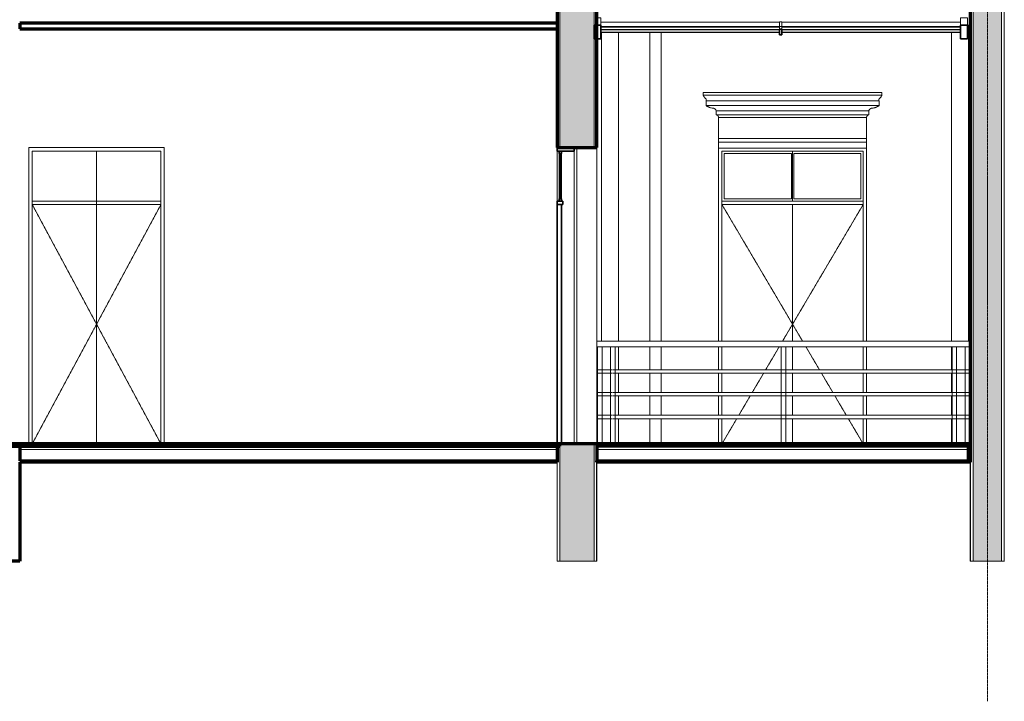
# Model space of a CAD drawing. Header units: millimetres. Extents: x -5363 to 61877, y -2112 to 8822.
# Tile 3 of 17: x 1701 to 10350, y -1231 to 4753. Entities that reach past the tile are written whole.
import ezdxf

# ---------------------------------------------------------------- set-up
doc = ezdxf.new("R2010")
doc.units = ezdxf.units.MM
doc.linetypes.add('_Tracejado pequeno', pattern=[2.25, 1.5, -0.75])
doc.linetypes.add('_Traço - ponto', pattern=[16, 12, -2, 0, -2])
for name, color, linetype, lineweight in [('A-CLNG', 13, 'Continuous', 18), ('A-DOOR', 31, 'Continuous', 18), ('A-DOOR-HDLN', 31, '_Tracejado pequeno', 18), ('A-FLOR', 192, 'Continuous', 18), ('A-FLOR-HRAL', 11, 'Continuous', 18), ('A-FLOR-MCUT', 51, 'Continuous', 18), ('A-GENM', 13, 'Continuous', 18), ('A-GLAZ-CURT', 52, 'Continuous', 18), ('A-GLAZ-CWMG', 51, 'Continuous', 18), ('A-WALL', 113, 'Continuous', 18), ('A-WALL-PATT', 111, 'Continuous', 70), ('S-COLS', 52, 'Continuous', 18), ('S-GRID', 1, 'Continuous', 9)]:
    doc.layers.add(name, color=color, linetype=linetype, lineweight=lineweight)

# ---------------------------------------------------------------- blocks, each defined once
blk = doc.blocks.new('porta dupla - P08 - 1_44 x 2_60 m-4336730-CORTE C - CORTE DE IMPLANTAÇÃO')
at = {"layer": 'A-DOOR', "lineweight": 35}
for p, q in [((6421.1, 3630), (6421.1, 3600)), ((6571.1, 3630), (6421.1, 3630)), ((6421.1, 3600), (6571.1, 3600)), ((6441.1, 3600), (6441.1, 3580)), ((6461.1, 3600), (6441.1, 3600)), ((6441.1, 3580), (6461.1, 3580)), ((6447.1, 3580), (6447.1, 3180)), ((6455.1, 3580), (6447.1, 3580)), ((6455.1, 3180), (6455.1, 3580)), ((6461.1, 3580), (6461.1, 3600)), ((6571.1, 3600), (6571.1, 3630)), ((6471.1, 3160), (6421.1, 3160)), ((6421.1, 3160), (6421.1, 3130)), ((6461.1, 3130), (6421.1, 3130)), ((6421.1, 3130), (6421.1, 1030)), ((6421.1, 3130), (6471.1, 3130)), ((6441.1, 3180), (6441.1, 3160)), ((6461.1, 3180), (6441.1, 3180)), ((6441.1, 3160), (6461.1, 3160)), ((6447.1, 3180), (6455.1, 3180)), ((6461.1, 3160), (6461.1, 3180)), ((6461.1, 1030), (6461.1, 3130)), ((6471.1, 3130), (6471.1, 3160)), ((6421.1, 1030), (6461.1, 1030))]:
    blk.add_line(p, q, dxfattribs=at)
at = {"layer": 'A-DOOR'}
for p, q in [((6421.1, 3160), (6421.1, 3600)), ((6441.1, 3180), (6441.1, 3580)), ((6461.1, 3180), (6461.1, 3580)), ((6571.1, 3600), (6571.1, 1030))]:
    blk.add_line(p, q, dxfattribs=at)
blk = doc.blocks.new('porta dupla - P01 - 1_19 x 2_60 m-4336734-CORTE C - CORTE DE IMPLANTAÇÃO')
at = {"layer": 'A-DOOR'}
for p, q in [((1781.4, 3630), (1781.4, 1030)), ((2971.4, 3630), (1781.4, 3630)), ((1811.4, 1030), (1811.4, 3600)), ((1811.4, 3600), (2941.4, 3600)), ((1811.4, 3600), (2376.4, 3600)), ((1811.4, 1030), (1811.4, 3600)), ((2376.4, 3600), (2941.4, 3600)), ((2376.4, 3600), (2376.4, 1030)), ((2376.4, 3600), (2376.4, 1030)), ((2941.4, 3600), (2941.4, 1030)), ((2941.4, 1030), (2941.4, 3600)), ((2971.4, 1030), (2971.4, 3630)), ((2941.4, 3160), (1811.4, 3160)), ((1811.4, 3160), (1811.4, 3130)), ((1811.4, 3130), (2941.4, 3130)), ((2941.4, 3130), (2941.4, 3160))]:
    blk.add_line(p, q, dxfattribs=at)
at = {"layer": 'A-DOOR-HDLN'}
for p, q in [((1811.4, 3130), (2941.4, 3130)), ((1811.4, 3130), (2376.4, 2080)), ((2941.4, 3130), (2376.4, 2080)), ((2376.4, 2080), (1811.4, 1030)), ((2376.4, 2080), (2941.4, 1030))]:
    blk.add_line(p, q, dxfattribs=at)
blk = doc.blocks.new('Rectangular Mullion - 6x12 cm metal-4019201-CORTE C - CORTE DE IMPLANTAÇÃO')
at = {"layer": 'A-GLAZ-CWMG'}
for p, q in [((9965.8, 4770.7), (10025.8, 4770.7)), ((9965.8, 4729), (9965.8, 4770.7)), ((10025.8, 4729), (10025.8, 4770.7))]:
    blk.add_line(p, q, dxfattribs=at)
blk = doc.blocks.new('System Panel - Vidro 2cm escuro2-4253584-CORTE C - CORTE DE IMPLANTAÇÃO')
at = {"layer": 'A-GLAZ-CURT'}
blk.add_line((8375.8, 4688.6), (6805.8, 4688.6), dxfattribs=at)
at = {"layer": 'A-GLAZ-CURT', "lineweight": 25}
for p, q in [((8375.8, 4664.7), (6805.8, 4664.7)), ((6805.8, 4664.7), (6805.8, 4644.7)), ((6805.8, 4644.7), (8375.8, 4644.7)), ((8375.8, 4644.7), (8375.8, 4664.7))]:
    blk.add_line(p, q, dxfattribs=at)
blk = doc.blocks.new('System Panel - Vidro 2cm escuro2-V8-CORTE C - CORTE DE IMPLANTAÇÃO')
at = {"layer": 'A-GLAZ-CURT'}
blk.add_line((8375.8, 4730.8), (6805.8, 4730.8), dxfattribs=at)
blk = doc.blocks.new('Rectangular Mullion - 6x12 cm metal-4019202-CORTE C - CORTE DE IMPLANTAÇÃO')
at = {"layer": 'A-GLAZ-CWMG', "lineweight": 35}
for p, q in [((6805.8, 4704.7), (6745.8, 4704.7)), ((6745.8, 4704.7), (6745.8, 4584.6)), ((6805.8, 4584.6), (6805.8, 4704.7)), ((6745.8, 4584.6), (6805.8, 4584.6))]:
    blk.add_line(p, q, dxfattribs=at)
at = {"layer": 'A-GLAZ-CWMG'}
blk.add_line((6805.8, 4729), (6805.8, 4704.7), dxfattribs=at)
blk = doc.blocks.new('Rectangular Mullion - 6x12 cm metal-4019203-CORTE C - CORTE DE IMPLANTAÇÃO')
at = {"layer": 'A-GLAZ-CWMG'}
for p, q in [((6771.1, 4770.7), (6805.8, 4770.7)), ((6805.8, 4770.7), (6805.8, 4729))]:
    blk.add_line(p, q, dxfattribs=at)
blk = doc.blocks.new('Rectangular Mullion - 6x12 cm metal-4019205-CORTE C - CORTE DE IMPLANTAÇÃO')
at = {"layer": 'A-GLAZ-CWMG'}
for p, q in [((9965.8, 4704.7), (9965.8, 4729)), ((10025.8, 4704.7), (10025.8, 4729))]:
    blk.add_line(p, q, dxfattribs=at)
at = {"layer": 'A-GLAZ-CWMG', "lineweight": 35}
for p, q in [((10025.8, 4704.7), (9965.8, 4704.7)), ((9965.8, 4704.7), (9965.8, 4584.6)), ((10025.8, 4584.6), (10025.8, 4704.7)), ((9965.8, 4584.6), (10025.8, 4584.6))]:
    blk.add_line(p, q, dxfattribs=at)
blk = doc.blocks.new('Rectangular Mullion - 2x5 cm metal-3947375-CORTE C - CORTE DE IMPLANTAÇÃO')
at = {"layer": 'A-GLAZ-CWMG'}
for p, q in [((8385.8, 4694.4), (6805.8, 4694.4)), ((8385.8, 4693.6), (6805.8, 4693.6)), ((8375.8, 4643.7), (6805.8, 4643.7))]:
    blk.add_line(p, q, dxfattribs=at)
blk = doc.blocks.new('Rectangular Mullion - 2x5 cm metal-3947376-CORTE C - CORTE DE IMPLANTAÇÃO')
at = {"layer": 'A-GLAZ-CWMG'}
for p, q in [((9965.8, 4694.4), (8385.8, 4694.4)), ((9965.8, 4693.6), (8385.8, 4693.6)), ((9965.8, 4643.7), (8395.8, 4643.7))]:
    blk.add_line(p, q, dxfattribs=at)
blk = doc.blocks.new('Rectangular Mullion - 2x5 cm metal-4019198-CORTE C - CORTE DE IMPLANTAÇÃO')
at = {"layer": 'A-GLAZ-CWMG'}
for p, q in [((8375.8, 4735.8), (8395.8, 4735.8)), ((8375.8, 4694.4), (8375.8, 4735.8)), ((8395.8, 4694.4), (8375.8, 4694.4)), ((8395.8, 4694.4), (8395.8, 4735.8))]:
    blk.add_line(p, q, dxfattribs=at)
blk = doc.blocks.new('Rectangular Mullion - 2x5 cm metal-V9-CORTE C - CORTE DE IMPLANTAÇÃO')
at = {"layer": 'A-GLAZ-CWMG'}
for p, q in [((8375.8, 4693.6), (8395.8, 4693.6)), ((8375.8, 4669.7), (8375.8, 4693.6)), ((8395.8, 4669.7), (8395.8, 4693.6))]:
    blk.add_line(p, q, dxfattribs=at)
at = {"layer": 'A-GLAZ-CWMG', "lineweight": 35}
for p, q in [((8395.8, 4669.7), (8375.8, 4669.7)), ((8375.8, 4669.7), (8375.8, 4619.7)), ((8375.8, 4619.7), (8395.8, 4619.7)), ((8395.8, 4619.7), (8395.8, 4669.7))]:
    blk.add_line(p, q, dxfattribs=at)
blk = doc.blocks.new('Railing - 4 cm-3948223-CORTE C - CORTE DE IMPLANTAÇÃO')
at = {"layer": 'A-FLOR-HRAL'}
for p, q in [((6891.1, 1880), (6891.1, 1030)), ((6911.1, 1880), (6891.1, 1880)), ((6931.1, 1880), (6911.1, 1880)), ((6931.1, 1030), (6931.1, 1880))]:
    blk.add_line(p, q, dxfattribs=at)
blk = doc.blocks.new('Railing - 4 cm-V10-CORTE C - CORTE DE IMPLANTAÇÃO')
at = {"layer": 'A-FLOR-HRAL'}
for p, q in [((10006.1, 1880), (10006.1, 1030)), ((10026.1, 1880), (10006.1, 1880)), ((10046.1, 1880), (10026.1, 1880)), ((10046.1, 1030), (10046.1, 1880)), ((10036.1, 1030), (10046.1, 1030))]:
    blk.add_line(p, q, dxfattribs=at)
blk = doc.blocks.new('Railing - Railing-3948267-CORTE C - CORTE DE IMPLANTAÇÃO')
at = {"layer": 'A-FLOR-HRAL'}
for p, q in [((10051.1, 1930), (6771.1, 1930)), ((6771.1, 1880), (10051.1, 1880)), ((6794.3, 1680), (6771.1, 1680)), ((6771.1, 1650), (6794.3, 1650)), ((6909.3, 1680), (6797.9, 1680)), ((6797.9, 1650), (6909.3, 1650)), ((8409.3, 1680), (6912.9, 1680)), ((6912.9, 1650), (8409.3, 1650)), ((9909.3, 1680), (8412.9, 1680)), ((8412.9, 1650), (9909.3, 1650)), ((10024.3, 1680), (9912.9, 1680)), ((9912.9, 1650), (10024.3, 1650)), ((10051.1, 1680), (10027.9, 1680)), ((10027.9, 1650), (10051.1, 1650)), ((6794.3, 1480), (6771.1, 1480)), ((6909.3, 1480), (6797.9, 1480)), ((8409.3, 1480), (6912.9, 1480)), ((9909.3, 1480), (8412.9, 1480)), ((10024.3, 1480), (9912.9, 1480)), ((10051.1, 1480), (10027.9, 1480)), ((6771.1, 1450), (6794.3, 1450)), ((6797.9, 1450), (6909.3, 1450)), ((6912.9, 1450), (8409.3, 1450)), ((8412.9, 1450), (9909.3, 1450)), ((9912.9, 1450), (10024.3, 1450)), ((10027.9, 1450), (10051.1, 1450)), ((6794.3, 1280), (6771.1, 1280)), ((6771.1, 1250), (6794.3, 1250)), ((6909.3, 1280), (6797.9, 1280)), ((6797.9, 1250), (6909.3, 1250)), ((8409.3, 1280), (6912.9, 1280)), ((6912.9, 1250), (8409.3, 1250)), ((9909.3, 1280), (8412.9, 1280)), ((8412.9, 1250), (9909.3, 1250)), ((10024.3, 1280), (9912.9, 1280)), ((9912.9, 1250), (10024.3, 1250)), ((10051.1, 1280), (10027.9, 1280)), ((10027.9, 1250), (10051.1, 1250))]:
    blk.add_line(p, q, dxfattribs=at)
for name, p in [('Railing - 4 cm-3948223-CORTE C - CORTE DE IMPLANTAÇÃO', (-115, 0)), ('Railing - 4 cm-3948223-CORTE C - CORTE DE IMPLANTAÇÃO', (0, 0)), ('Railing - 4 cm-3948223-CORTE C - CORTE DE IMPLANTAÇÃO', (1500, 0)), ('Railing - 4 cm-3948223-CORTE C - CORTE DE IMPLANTAÇÃO', (3000, 0)), ('Railing - 4 cm-V10-CORTE C - CORTE DE IMPLANTAÇÃO', (0, 0))]:
    blk.add_blockref(name, p)
blk = doc.blocks.new('porta dupla - PN05 - 1_30 x 2_60 m-4336725-CORTE C - CORTE DE IMPLANTAÇÃO')
at = {"layer": 'A-DOOR'}
for p, q in [((7869.8, 1930), (7869.8, 3600)), ((7869.8, 3600), (9109.8, 3600)), ((7889.8, 3580), (7889.8, 3180)), ((8479.8, 3580), (7889.8, 3580)), ((8479.8, 3180), (8479.8, 3580)), ((8489.8, 3600), (8489.8, 3160)), ((8489.8, 3600), (8489.8, 3160)), ((9089.8, 3580), (8499.8, 3580)), ((8499.8, 3580), (8499.8, 3180)), ((9089.8, 3180), (9089.8, 3580)), ((9109.8, 3600), (9109.8, 1930)), ((9109.8, 3160), (7869.8, 3160)), ((7869.8, 3130), (9109.8, 3130)), ((8479.8, 3180), (7889.8, 3180)), ((8489.8, 3130), (8489.8, 1930)), ((8489.8, 3130), (8489.8, 1930)), ((9089.8, 3180), (8499.8, 3180)), ((7869.8, 1680), (7869.8, 1880)), ((8489.8, 1880), (8489.8, 1680)), ((8489.8, 1880), (8489.8, 1680)), ((9109.8, 1880), (9109.8, 1680)), ((7869.8, 1480), (7869.8, 1650)), ((8489.8, 1650), (8489.8, 1480)), ((8489.8, 1650), (8489.8, 1480)), ((9109.8, 1650), (9109.8, 1480)), ((7869.8, 1280), (7869.8, 1450)), ((8489.8, 1450), (8489.8, 1280)), ((8489.8, 1450), (8489.8, 1280)), ((9109.8, 1450), (9109.8, 1280)), ((7869.8, 1030), (7869.8, 1250)), ((8489.8, 1250), (8489.8, 1030)), ((8489.8, 1250), (8489.8, 1030)), ((9109.8, 1250), (9109.8, 1030))]:
    blk.add_line(p, q, dxfattribs=at)
at = {"layer": 'A-DOOR-HDLN'}
for p, q in [((7869.8, 3130), (9109.8, 3130)), ((7869.8, 3130), (8489.8, 2080)), ((9109.8, 3130), (8489.8, 2080)), ((8489.8, 2080), (8401.2, 1930)), ((8489.8, 2080), (8578.4, 1930)), ((8371.7, 1880), (8253.6, 1680)), ((8607.9, 1880), (8726, 1680)), ((8235.9, 1650), (8135.5, 1480)), ((8743.7, 1650), (8844.1, 1480)), ((8117.8, 1450), (8017.4, 1280)), ((8861.8, 1450), (8962.2, 1280)), ((7999.7, 1250), (7869.8, 1030)), ((8979.9, 1250), (9109.8, 1030))]:
    blk.add_line(p, q, dxfattribs=at)
blk = doc.blocks.new('ornamento esquadrias - ornamento esquadrias-V23-CORTE C - CORTE DE IMPLANTAÇÃO')
at = {"layer": 'A-GENM'}
for p, q in [((9274.5, 4114.9), (7705.1, 4114.9)), ((7705.1, 4114.9), (7705.1, 4089.9)), ((9274.5, 4089.9), (7705.1, 4089.9)), ((7705.1, 4089.9), (9274.5, 4089.9)), ((9274.5, 4089.9), (9274.5, 4114.9)), ((7730.1, 4039.9), (9249.5, 4039.9)), ((9249.5, 4039.9), (7730.1, 4039.9)), ((7730.1, 4039.9), (7730.1, 3999.9)), ((9249.5, 3999.9), (7730.1, 3999.9)), ((7730.1, 3999.9), (9249.5, 3999.9)), ((9249.5, 3999.9), (9249.5, 4039.9)), ((7820.1, 3953.3), (9159.5, 3953.3)), ((9159.5, 3953.3), (7820.1, 3953.3)), ((7820.1, 3953.3), (7820.1, 3918.3)), ((9159.5, 3918.3), (7820.1, 3918.3)), ((7820.1, 3918.3), (9159.5, 3918.3)), ((9139.8, 3894.9), (7839.8, 3894.9)), ((7839.8, 3894.9), (7839.8, 3709.1)), ((7839.8, 3894.9), (9139.8, 3894.9)), ((9139.8, 3709.1), (9139.8, 3894.9)), ((9159.5, 3918.3), (9159.5, 3953.3)), ((9139.8, 3709.1), (7839.8, 3709.1)), ((7839.8, 3709.1), (9139.8, 3709.1)), ((7839.8, 3679.1), (7839.8, 3709.1)), ((7839.8, 3679.1), (9139.8, 3679.1)), ((7839.8, 3626.1), (7839.8, 3679.1)), ((7839.8, 3679.1), (9139.8, 3679.1)), ((9139.8, 3709.1), (9139.8, 3679.1)), ((9139.8, 3679.1), (9139.8, 3626.1)), ((9139.8, 3626.1), (7839.8, 3626.1))]:
    blk.add_line(p, q, dxfattribs=at)
for points, knots in [([(7723.7, 4063.3), (7722.2, 4064.9), (7719.9, 4067.3), (7717.1, 4070.6), (7715.4, 4072.7), (7714.2, 4074.4), (7713, 4076.1), (7711.8, 4077.8), (7710.8, 4079.4), (7709.8, 4081), (7708.8, 4082.7), (7707.9, 4084.4), (7706.9, 4086.3), (7706.1, 4087.8), (7705.6, 4088.9), (7705.2, 4089.7), (7705.1, 4089.9), (7705.1, 4089.9)], [0, 0, 0, 0, 0.142857, 0.214286, 0.285714, 0.321429, 0.357143, 0.428571, 0.464286, 0.5, 0.571429, 0.625, 0.678571, 0.785714, 0.839286, 0.892857, 1, 1, 1, 1]), ([(9274.5, 4089.9), (9274.5, 4089.9), (9274.3, 4089.5), (9273.6, 4088.1), (9272.9, 4086.6), (9272, 4084.9), (9270.9, 4082.8), (9269.8, 4081), (9268.8, 4079.4), (9267.5, 4077.4), (9266.1, 4075.4), (9264.7, 4073.5), (9263.8, 4072.2), (9262.5, 4070.6), (9260.9, 4068.7), (9258.8, 4066.3), (9257.1, 4064.5), (9255.9, 4063.3)], [0, 0, 0, 0, 0.142857, 0.214286, 0.285714, 0.357143, 0.428571, 0.5, 0.535714, 0.571429, 0.678571, 0.705357, 0.732143, 0.785714, 0.839286, 0.892857, 1, 1, 1, 1]), ([(7730.1, 4039.9), (7730.1, 4039.9), (7730.3, 4040.3), (7731.1, 4041.8), (7731.9, 4044.3), (7732.4, 4047.6), (7732.2, 4051), (7731.6, 4053.6), (7731, 4055), (7730.4, 4056.5), (7729.5, 4057.9), (7728.5, 4059.2), (7726.9, 4061.1), (7725.2, 4062.5), (7723.7, 4063.3)], [0, 0, 0, 0, 0.125, 0.25, 0.375, 0.5, 0.625, 0.6875, 0.71875, 0.75, 0.8125, 0.84375, 0.875, 1, 1, 1, 1]), ([(7730.1, 3999.9), (7731.8, 3998.6), (7735.3, 3996.1), (7740, 3993), (7744.1, 3990.6), (7748.3, 3988.4), (7752.7, 3986.3), (7757.2, 3984.4), (7761.8, 3982.7), (7770.1, 3980), (7777.4, 3978.5), (7782.4, 3977.7)], [-1, -1, -1, -1, -0.875, -0.75, -0.6875, -0.625, -0.5, -0.4375, -0.375, -0.25, 0, 0, 0, 0]), ([(9197.2, 3977.7), (9202.2, 3978.5), (9209.5, 3980), (9217.8, 3982.7), (9222.4, 3984.4), (9225.8, 3985.8), (9229.1, 3987.3), (9232.4, 3988.9), (9235.5, 3990.6), (9239.6, 3993), (9244.3, 3996.1), (9247.8, 3998.6), (9249.5, 3999.9)], [-1, -1, -1, -1, -0.75, -0.625, -0.5625, -0.5, -0.4375, -0.375, -0.3125, -0.25, -0.125, 0, 0, 0, 0]), ([(9255.9, 4063.3), (9255.1, 4062.9), (9253.7, 4061.9), (9251.9, 4060.2), (9250.6, 4058.6), (9249.7, 4057.2), (9248.9, 4055.8), (9248.1, 4053.9), (9247.4, 4051), (9247.1, 4046.2), (9248.3, 4042.3), (9249.3, 4040.3), (9249.5, 4039.9), (9249.5, 4039.9)], [0, 0, 0, 0, 0.0625, 0.125, 0.1875, 0.21875, 0.25, 0.3125, 0.375, 0.5, 0.75, 0.875, 1, 1, 1, 1]), ([(7782.4, 3977.7), (7785.1, 3977.9), (7789.2, 3977.8), (7794.4, 3976.7), (7797.6, 3975.6), (7800.1, 3974.6), (7801.9, 3973.8), (7803.7, 3972.8), (7805.4, 3971.8), (7807, 3970.6), (7808.6, 3969.4), (7810.1, 3968.1), (7811.5, 3966.8), (7812.9, 3965.3), (7814.6, 3963.3), (7817.4, 3959.4), (7819.2, 3955.8), (7820.1, 3953.3)], [-1, -1, -1, -1, -0.833333, -0.75, -0.666667, -0.625, -0.583333, -0.541667, -0.5, -0.458333, -0.416667, -0.375, -0.333333, -0.291667, -0.25, -0.166667, 0, 0, 0, 0]), ([(7820.1, 3918.3), (7821, 3918.1), (7822.4, 3917.7), (7824.1, 3917), (7825.3, 3916.5), (7826.5, 3915.9), (7827.7, 3915.2), (7828.8, 3914.5), (7829.7, 3913.8), (7830.4, 3913.3), (7831.1, 3912.7), (7831.9, 3912), (7832.8, 3911), (7833.7, 3910.1), (7834.6, 3909), (7835.4, 3907.9), (7836.1, 3906.8), (7836.8, 3905.6), (7837.4, 3904.4), (7838.2, 3902.7), (7839.2, 3899.6), (7839.7, 3896.8), (7839.8, 3894.9)], [-1, -1, -1, -1, -0.916667, -0.875, -0.833333, -0.791667, -0.75, -0.708333, -0.666667, -0.645833, -0.625, -0.583333, -0.541667, -0.5, -0.458333, -0.416667, -0.375, -0.333333, -0.291667, -0.25, -0.166667, 0, 0, 0, 0]), ([(9139.8, 3894.9), (9139.9, 3896.8), (9140.4, 3899.6), (9141.6, 3903.2), (9142.6, 3905.2), (9143.5, 3906.8), (9144.2, 3907.9), (9145, 3909), (9145.9, 3910.1), (9146.8, 3911), (9147.7, 3912), (9148.7, 3912.9), (9149.7, 3913.7), (9150.8, 3914.5), (9151.9, 3915.2), (9153.1, 3915.9), (9154.3, 3916.5), (9155.5, 3917), (9157.3, 3917.7), (9158.6, 3918.1), (9159.5, 3918.3)], [-1, -1, -1, -1, -0.833333, -0.75, -0.666667, -0.625, -0.583333, -0.541667, -0.5, -0.458333, -0.416667, -0.375, -0.333333, -0.291667, -0.25, -0.208333, -0.166667, -0.125, -0.083333, 0, 0, 0, 0]), ([(9159.5, 3953.3), (9160.4, 3955.8), (9162.2, 3959.4), (9165.4, 3963.8), (9167.6, 3966.3), (9169.5, 3968.1), (9171, 3969.4), (9172.6, 3970.7), (9174.3, 3971.8), (9176, 3972.8), (9177.7, 3973.8), (9179.5, 3974.6), (9181.4, 3975.4), (9183.3, 3976.1), (9185.8, 3976.8), (9190.4, 3977.8), (9194.5, 3977.9), (9197.2, 3977.7)], [-1, -1, -1, -1, -0.833333, -0.75, -0.666667, -0.625, -0.583333, -0.541667, -0.5, -0.458333, -0.416667, -0.375, -0.333333, -0.291667, -0.25, -0.166667, 0, 0, 0, 0])]:
    blk.add_open_spline(points, degree=3, knots=knots, dxfattribs=at)
blk = doc.blocks.new('Generic Models 1 - Generic Models 24-4258923-CORTE C - CORTE DE IMPLANTAÇÃO')
at = {"layer": 'A-GENM'}
for p, q in [((7236.2, 1930), (7236.2, 4643.7)), ((7336.2, 4643.7), (7336.2, 1930)), ((7236.2, 1679.9), (7236.2, 1880)), ((7336.2, 1880), (7336.2, 1679.9)), ((7236.2, 1479.9), (7236.2, 1650)), ((7336.2, 1650), (7336.2, 1479.9)), ((7236.2, 1279.9), (7236.2, 1450)), ((7336.2, 1450), (7336.2, 1279.9)), ((7236.2, 1030), (7236.2, 1250)), ((7336.2, 1250), (7336.2, 1030)), ((6836.1, 870), (6836.1, 880)), ((7236.2, 870), (7236.2, 880)), ((7336.2, 880), (7336.2, 870))]:
    blk.add_line(p, q, dxfattribs=at)

msp = doc.modelspace()

# ---------------------------------------------------------------- hatches: boundary and pattern name
at = {"layer": 'A-WALL-PATT'}
msp.add_hatch(color=256, dxfattribs=at).paths.add_polyline_path([(10076.1, 0), (10326.1, 0), (10326.1, 5767.8), (10076.1, 5767.8), (10076.1, 544.5)], flags=0)
h = msp.add_hatch(color=256, dxfattribs=at)
h.paths.add_polyline_path([(6446.1, 0), (6746.1, 0), (6746.1, 1030), (6446.1, 1030), (6446.1, 544.5)], flags=0)
h.paths.add_polyline_path([(6446.1, 3630), (6746.1, 3630), (6746.1, 5328.7), (6446.1, 5328.7), (6446.1, 3638.4)], flags=0)

# ---------------------------------------------------------------- linework, layer by layer
at = {"layer": 'A-CLNG', "lineweight": 70}
for p, q in [((6421.1, 4721.9), (1701.1, 4721.9)), ((1701.1, 4721.9), (1701.1, 4671.9)), ((1701.1, 4671.9), (6421.1, 4671.9))]:
    msp.add_line(p, q, dxfattribs=at)
at = {"layer": 'A-CLNG'}
msp.add_line((6421.1, 4681.9), (1701.1, 4681.9), dxfattribs=at)
at = {"layer": 'A-FLOR', "lineweight": 70}
for p, q in [((6446.1, 1030), (-2998.9, 1030)), ((-2998.9, 1010), (6446.1, 1010)), ((1701.1, 1010), (1701.1, 880)), ((6446.1, 1010), (6446.1, 1030)), ((6771.1, 1030), (6771.1, 880)), ((10035.8, 1030), (6771.1, 1030)), ((10035.8, 1010), (6771.1, 1010)), ((10035.8, 880), (10035.8, 1030)), ((1701.1, 880), (6421.1, 880)), ((6421.1, 870), (1701.1, 870)), ((1701.1, 870), (1701.1, 0)), ((6771.1, 880), (10035.8, 880)), ((10051.1, 870), (6771.1, 870)), ((1701.1, 0), (1501.1, 0))]:
    msp.add_line(p, q, dxfattribs=at)
at = {"layer": 'A-FLOR-MCUT'}
for p, q in [((6421.1, 980), (1701.1, 980)), ((10035.8, 980), (6771.1, 980))]:
    msp.add_line(p, q, dxfattribs=at)
at = {"layer": 'A-WALL', "lineweight": 70}
for p, q in [((10051.1, 5767.8), (10051.1, 870)), ((6421.1, 5328.7), (6421.1, 3630)), ((6771.1, 3630), (6771.1, 5328.7)), ((6421.1, 3630), (6771.1, 3630)), ((6421.1, 1030), (6421.1, 870)), ((6771.1, 1030), (6446.1, 1030)), ((6771.1, 870), (6771.1, 880))]:
    msp.add_line(p, q, dxfattribs=at)
at = {"layer": 'A-WALL'}
for p, q in [((10053.6, 5767.8), (10053.6, 0)), ((10076.1, 5767.8), (10076.1, 0)), ((10326.1, 5767.8), (10326.1, 0)), ((10348.6, 5767.8), (10348.6, 0)), ((6423.6, 3630), (6423.6, 5328.7)), ((6446.1, 3630), (6446.1, 5328.7)), ((6746.1, 3630), (6746.1, 5328.7)), ((6768.6, 3630), (6768.6, 5328.7)), ((1781.4, 1030), (1781.4, 3630)), ((1781.4, 3630), (2971.4, 3630)), ((2971.4, 3630), (2971.4, 1030)), ((6596.1, 1030), (6596.1, 3630)), ((6771.1, 3630), (6771.1, 1030)), ((7839.8, 1930), (7839.8, 3626.1)), ((9139.8, 3626.1), (9139.8, 1930)), ((7839.8, 1680), (7839.8, 1880)), ((9139.8, 1880), (9139.8, 1680)), ((7839.8, 1480), (7839.8, 1650)), ((9139.8, 1650), (9139.8, 1480)), ((7839.8, 1280), (7839.8, 1450)), ((9139.8, 1450), (9139.8, 1280)), ((7839.8, 1030), (7839.8, 1250)), ((9139.8, 1250), (9139.8, 1030)), ((6423.6, 0), (6423.6, 1030)), ((6446.1, 0), (6446.1, 1010)), ((6746.1, 0), (6746.1, 1030)), ((6768.6, 0), (6768.6, 1030)), ((6421.1, 870), (6421.1, 0)), ((6771.1, 0), (6771.1, 870)), ((10051.1, 870), (10051.1, 0)), ((6421.1, 0), (6771.1, 0)), ((10051.1, 0), (10351.1, 0))]:
    msp.add_line(p, q, dxfattribs=at)
at = {"layer": 'S-COLS'}
for p, q in [((10025.8, 4706.4), (10035.3, 4706.4)), ((10035.3, 1930), (10035.3, 4706.4)), ((6811.1, 4643.7), (6811.1, 1930)), ((6961.1, 1930), (6961.1, 4643.7)), ((9885.3, 4643.7), (9885.3, 1930)), ((6961.1, 1680), (6961.1, 1880)), ((9885.3, 1880), (9885.3, 1680)), ((6961.1, 1480), (6961.1, 1650)), ((9885.3, 1650), (9885.3, 1480)), ((6961.1, 1280), (6961.1, 1450)), ((9885.3, 1450), (9885.3, 1280)), ((6961.1, 1030), (6961.1, 1250)), ((9885.3, 1250), (9885.3, 1030))]:
    msp.add_line(p, q, dxfattribs=at)
at = {"layer": 'S-GRID', "linetype": '_Traço - ponto'}
msp.add_line((10201.1, -1230.9), (10201.1, 7717.2), dxfattribs=at)

# ---------------------------------------------------------------- block references
at = {"layer": 'A-DOOR'}
for name in ['porta dupla - P01 - 1_19 x 2_60 m-4336734-CORTE C - CORTE DE IMPLANTAÇÃO', 'porta dupla - P08 - 1_44 x 2_60 m-4336730-CORTE C - CORTE DE IMPLANTAÇÃO', 'porta dupla - PN05 - 1_30 x 2_60 m-4336725-CORTE C - CORTE DE IMPLANTAÇÃO']:
    msp.add_blockref(name, (0, 0), dxfattribs=at)
at = {"layer": 'A-FLOR-HRAL'}
msp.add_blockref('Railing - Railing-3948267-CORTE C - CORTE DE IMPLANTAÇÃO', (0, 0), dxfattribs=at)
at = {"layer": 'A-GENM'}
for name in ['Generic Models 1 - Generic Models 24-4258923-CORTE C - CORTE DE IMPLANTAÇÃO', 'ornamento esquadrias - ornamento esquadrias-V23-CORTE C - CORTE DE IMPLANTAÇÃO']:
    msp.add_blockref(name, (0, 0), dxfattribs=at)
at = {"layer": 'A-GLAZ-CURT'}
for name, p in [('System Panel - Vidro 2cm escuro2-V8-CORTE C - CORTE DE IMPLANTAÇÃO', (0, 0)), ('System Panel - Vidro 2cm escuro2-4253584-CORTE C - CORTE DE IMPLANTAÇÃO', (0, 0)), ('System Panel - Vidro 2cm escuro2-V8-CORTE C - CORTE DE IMPLANTAÇÃO', (1590, 0)), ('System Panel - Vidro 2cm escuro2-4253584-CORTE C - CORTE DE IMPLANTAÇÃO', (1590, 0))]:
    msp.add_blockref(name, p, dxfattribs=at)
at = {"layer": 'A-GLAZ-CWMG'}
for name in ['Rectangular Mullion - 6x12 cm metal-4019203-CORTE C - CORTE DE IMPLANTAÇÃO', 'Rectangular Mullion - 6x12 cm metal-4019201-CORTE C - CORTE DE IMPLANTAÇÃO', 'Rectangular Mullion - 6x12 cm metal-4019202-CORTE C - CORTE DE IMPLANTAÇÃO', 'Rectangular Mullion - 2x5 cm metal-3947375-CORTE C - CORTE DE IMPLANTAÇÃO', 'Rectangular Mullion - 2x5 cm metal-4019198-CORTE C - CORTE DE IMPLANTAÇÃO', 'Rectangular Mullion - 2x5 cm metal-V9-CORTE C - CORTE DE IMPLANTAÇÃO', 'Rectangular Mullion - 2x5 cm metal-3947376-CORTE C - CORTE DE IMPLANTAÇÃO', 'Rectangular Mullion - 6x12 cm metal-4019205-CORTE C - CORTE DE IMPLANTAÇÃO']:
    msp.add_blockref(name, (0, 0), dxfattribs=at)

doc.saveas('drawing.dxf')
